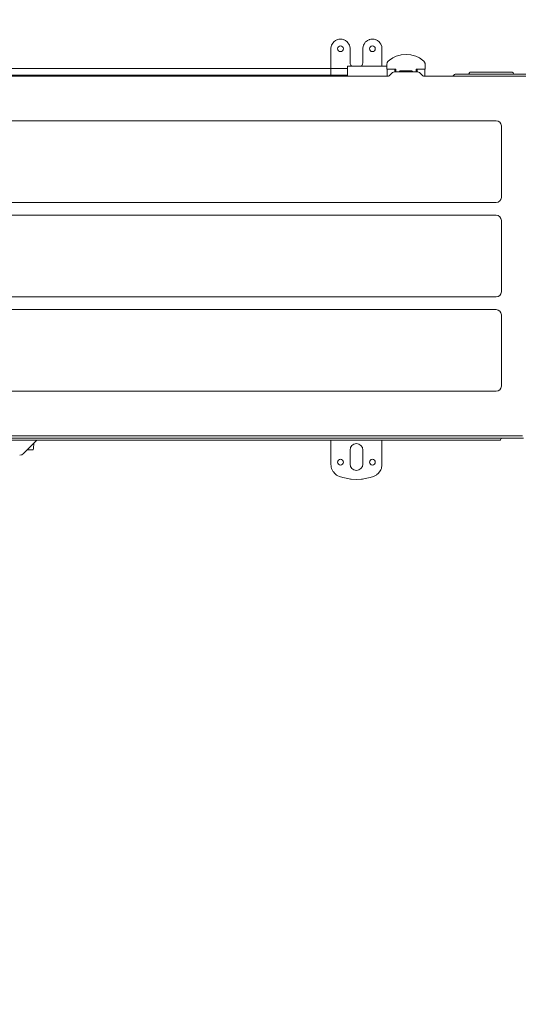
# Model space of a CAD drawing. Header units: millimetres. Extents: x -3034 to 546681, y -100001 to 133386.
# Tile 54 of 124: x 79268 to 79659, y -14733 to -13961. Entities that reach past the tile are written whole.
import ezdxf

# ---------------------------------------------------------------- set-up
doc = ezdxf.new("R2010")
doc.units = ezdxf.units.MM
doc.linetypes.add('ACAD_ISO03W100', pattern=[150, 60, -90])
for name, color, linetype in [('___INST__AR_podstawy', 3, 'Continuous'), ('DETAIL', 5, 'Continuous'), ('ELEK CIENKIE', 80, 'Continuous'), ('ELEK ODGROMÓWKA', 214, 'Continuous')]:
    doc.layers.add(name, color=color, linetype=linetype)

# ---------------------------------------------------------------- blocks, each defined once
blk = doc.blocks.new('iglice')
at = {"layer": 'ELEK CIENKIE', "color": 232, "linetype": 'ACAD_ISO03W100', "ltscale": 3}
for centre in [(-36414.81, 17462.62), (-27813.9, 9135.33)]:
    blk.add_circle(centre, 7540, dxfattribs=at)
blk = doc.blocks.new('wentDACH')
at = {"layer": 'DETAIL', "color": 8, "linetype": 'Continuous', "lineweight": 9}
for p, q in [((-106519.46, 29423.07, 0.34), (-106519.09, 29423.31, 0.34)), ((-106519.09, 29423.31, 0.34), (-106518.11, 29423.8, 0.34)), ((-106518.11, 29423.8, 0.34), (-106517.88, 29423.89, 0.34)), ((-106517.88, 29423.89, 0.34), (-106517.45, 29424.04, 0.34)), ((-106517.45, 29424.04, 0.34), (-106516.58, 29424.25, 0.34)), ((-106516.58, 29424.25, 0.34), (-106513.89, 29424.25, 0.34)), ((-106513.89, 29424.25, 0.34), (-106513.03, 29424.04, 0.34)), ((-106513.03, 29424.04, 0.34), (-106512.59, 29423.89, 0.34)), ((-106512.59, 29423.89, 0.34), (-106512.37, 29423.8, 0.34)), ((-106512.37, 29423.8, 0.34), (-106511.38, 29423.3, 0.34)), ((-106511.38, 29423.3, 0.34), (-106511.02, 29423.07, 0.34)), ((-106494.46, 29423.07, 0.34), (-106494.09, 29423.31, 0.34)), ((-106494.09, 29423.31, 0.34), (-106493.11, 29423.8, 0.34)), ((-106493.11, 29423.8, 0.34), (-106492.88, 29423.89, 0.34)), ((-106492.88, 29423.89, 0.34), (-106492.45, 29424.04, 0.34)), ((-106492.45, 29424.04, 0.34), (-106491.58, 29424.25, 0.34)), ((-106491.58, 29424.25, 0.34), (-106488.89, 29424.25, 0.34)), ((-106488.89, 29424.25, 0.34), (-106488.03, 29424.04, 0.34)), ((-106488.03, 29424.04, 0.34), (-106487.59, 29423.89, 0.34)), ((-106487.59, 29423.89, 0.34), (-106487.37, 29423.8, 0.34)), ((-106487.37, 29423.8, 0.34), (-106486.38, 29423.3, 0.34)), ((-106486.38, 29423.3, 0.34), (-106486.02, 29423.07, 0.34)), ((-106522.74, 29416.87, 0.34), (-106522.72, 29417.43, 0.34)), ((-106522.74, 29416.87, 0.34), (-106522.74, 29396.12, 0.34)), ((-106522.72, 29417.43, 0.34), (-106522.5, 29418.74, 0.34)), ((-106522.5, 29418.74, 0.34), (-106522.22, 29419.61, 0.34)), ((-106522.22, 29419.61, 0.34), (-106522.17, 29419.75, 0.34)), ((-106522.17, 29419.75, 0.34), (-106521.81, 29420.5, 0.34)), ((-106521.81, 29420.5, 0.34), (-106520.54, 29422.18, 0.34)), ((-106520.54, 29422.18, 0.34), (-106520.18, 29422.51, 0.34)), ((-106520.18, 29422.51, 0.34), (-106519.46, 29423.07, 0.34)), ((-106511.02, 29423.07, 0.34), (-106510.29, 29422.51, 0.34)), ((-106510.29, 29422.51, 0.34), (-106509.93, 29422.17, 0.34)), ((-106509.93, 29422.17, 0.34), (-106509.38, 29421.55, 0.34)), ((-106509.38, 29421.55, 0.34), (-106509.37, 29421.53, 0.34)), ((-106509.37, 29421.53, 0.34), (-106508.67, 29420.49, 0.34)), ((-106508.67, 29420.49, 0.34), (-106508.31, 29419.74, 0.34)), ((-106508.31, 29419.74, 0.34), (-106508.26, 29419.61, 0.34)), ((-106508.26, 29419.61, 0.34), (-106507.98, 29418.73, 0.34)), ((-106507.98, 29418.73, 0.34), (-106507.76, 29417.43, 0.34)), ((-106507.76, 29417.43, 0.34), (-106507.74, 29416.87, 0.34)), ((-106507.74, 29416.87, 0.34), (-106507.74, 29406.37, 0.34)), ((-106497.74, 29416.87, 0.34), (-106497.72, 29417.43, 0.34)), ((-106497.74, 29406.37, 0.34), (-106497.74, 29416.87, 0.34)), ((-106497.72, 29417.43, 0.34), (-106497.5, 29418.74, 0.34)), ((-106497.5, 29418.74, 0.34), (-106497.22, 29419.61, 0.34)), ((-106497.22, 29419.61, 0.34), (-106497.17, 29419.75, 0.34)), ((-106497.17, 29419.75, 0.34), (-106496.81, 29420.5, 0.34)), ((-106496.81, 29420.5, 0.34), (-106495.54, 29422.18, 0.34)), ((-106495.54, 29422.18, 0.34), (-106495.18, 29422.51, 0.34)), ((-106495.18, 29422.51, 0.34), (-106494.46, 29423.07, 0.34)), ((-106486.02, 29423.07, 0.34), (-106485.29, 29422.51, 0.34)), ((-106485.29, 29422.51, 0.34), (-106484.93, 29422.17, 0.34)), ((-106484.93, 29422.17, 0.34), (-106484.38, 29421.55, 0.34)), ((-106484.38, 29421.55, 0.34), (-106484.37, 29421.53, 0.34)), ((-106484.37, 29421.53, 0.34), (-106483.67, 29420.49, 0.34)), ((-106483.67, 29420.49, 0.34), (-106483.31, 29419.74, 0.34)), ((-106483.31, 29419.74, 0.34), (-106483.26, 29419.61, 0.34)), ((-106483.26, 29419.61, 0.34), (-106482.98, 29418.73, 0.34)), ((-106482.98, 29418.73, 0.34), (-106482.76, 29417.43, 0.34)), ((-106482.76, 29417.43, 0.34), (-106482.74, 29416.87, 0.34)), ((-106482.74, 29416.87, 0.34), (-106482.74, 29403.27, 0.34)), ((-106476.95, 29407.92, 0.34), (-106477.87, 29407.13, 0.34)), ((-106474.38, 29409.67, 0.34), (-106476.95, 29407.91, 0.34)), ((-106474.38, 29409.67, 0.34), (-106476.95, 29407.92, 0.34)), ((-106471.56, 29411.03, 0.34), (-106474.38, 29409.67, 0.34)), ((-106468.59, 29411.95, 0.34), (-106471.56, 29411.03, 0.34)), ((-106467.82, 29412.11, 0.34), (-106468.59, 29411.95, 0.34)), ((-106467.8, 29412.11, 0.34), (-106467.82, 29412.11, 0.34)), ((-106463.94, 29412.47, 0.34), (-106467.8, 29412.11, 0.34)), ((-106463.94, 29412.47, 0.34), (-106460.08, 29412.11, 0.34)), ((-106460.06, 29412.11, 0.34), (-106460.08, 29412.11, 0.34)), ((-106459.29, 29411.95, 0.34), (-106460.06, 29412.11, 0.34)), ((-106456.32, 29411.03, 0.34), (-106459.29, 29411.95, 0.34)), ((-106453.5, 29409.67, 0.34), (-106456.32, 29411.03, 0.34)), ((-106453.5, 29409.67, 0.34), (-106450.93, 29407.92, 0.34)), ((-106450.93, 29407.91, 0.34), (-106453.5, 29409.67, 0.34)), ((-106450.93, 29407.92, 0.34), (-106450.01, 29407.13, 0.34)), ((-107191.14, 29401.27, 0.34), (-106509.64, 29401.27, 0.34)), ((-106509.64, 29403.27, 0.34), (-106509.64, 29395.37, 0.34)), ((-106478.9, 29403.27, 0.34), (-106509.64, 29403.27, 0.34)), ((-106507.74, 29406.37, 0.34), (-106507.66, 29405.5, 0.34)), ((-106507.66, 29405.5, 0.34), (-106507.57, 29405.09, 0.34)), ((-106507.57, 29405.09, 0.34), (-106507.36, 29404.46, 0.34)), ((-106507.36, 29404.46, 0.34), (-106507.09, 29403.9, 0.34)), ((-106507.07, 29403.87, 0.34), (-106506.65, 29403.27, 0.34)), ((-106498.83, 29403.27, 0.34), (-106498.41, 29403.87, 0.34)), ((-106498.41, 29403.87, 0.34), (-106498.4, 29403.9, 0.34)), ((-106498.4, 29403.9, 0.34), (-106498.12, 29404.45, 0.34)), ((-106498.12, 29404.45, 0.34), (-106497.91, 29405.09, 0.34)), ((-106497.91, 29405.09, 0.34), (-106497.82, 29405.5, 0.34)), ((-106497.82, 29405.5, 0.34), (-106497.74, 29406.37, 0.34)), ((-106478.87, 29404.95, 0.34), (-106478.94, 29400.87, 0.34)), ((-106471.84, 29400.87, 0.34), (-106478.94, 29400.87, 0.34)), ((-106478.8, 29405.57, 0.34), (-106478.87, 29404.95, 0.34)), ((-106478.81, 29395.37, 0.34), (-106478.73, 29400.28, 0.34)), ((-106478.71, 29405.88, 0.34), (-106478.8, 29405.57, 0.34)), ((-106478.71, 29400.41, 0.34), (-106478.73, 29400.28, 0.34)), ((-106478.6, 29406.15, 0.34), (-106478.71, 29405.88, 0.34)), ((-106478.69, 29400.46, 0.34), (-106478.71, 29400.41, 0.34)), ((-106478.69, 29400.77, 0.34), (-106478.69, 29400.47, 0.34)), ((-106478.69, 29400.77, 0.34), (-106472.25, 29400.77, 0.34)), ((-106478.64, 29400.55, 0.34), (-106478.69, 29400.46, 0.34)), ((-106478.58, 29400.63, 0.34), (-106478.64, 29400.55, 0.34)), ((-106478.24, 29406.74, 0.34), (-106478.6, 29406.15, 0.34)), ((-106478.5, 29400.69, 0.34), (-106478.58, 29400.63, 0.34)), ((-106478.41, 29400.73, 0.34), (-106478.5, 29400.69, 0.34)), ((-106478.36, 29400.75, 0.34), (-106478.41, 29400.73, 0.34)), ((-106478.23, 29400.77, 0.34), (-106478.36, 29400.75, 0.34)), ((-106477.87, 29407.13, 0.34), (-106478.24, 29406.74, 0.34)), ((-106473.11, 29400.75, 0.34), (-106473.25, 29400.77, 0.34)), ((-106473.07, 29400.74, 0.34), (-106473.11, 29400.75, 0.34)), ((-106472.98, 29400.69, 0.34), (-106473.07, 29400.74, 0.34)), ((-106472.9, 29400.63, 0.34), (-106472.98, 29400.69, 0.34)), ((-106472.83, 29400.55, 0.34), (-106472.9, 29400.63, 0.34)), ((-106472.79, 29400.47, 0.34), (-106472.83, 29400.55, 0.34)), ((-106472.77, 29400.42, 0.34), (-106472.79, 29400.47, 0.34)), ((-106472.75, 29400.29, 0.34), (-106472.77, 29400.42, 0.34)), ((-106472.75, 29400.29, 0.34), (-106472.7, 29398.83, 0.34)), ((-106472.25, 29400.77, 0.34), (-106471.84, 29400.77, 0.34)), ((-106471.84, 29400.87, 0.34), (-106471.81, 29398.87, 0.34)), ((-106456.08, 29398.87, 0.34), (-106456.04, 29400.87, 0.34)), ((-106448.94, 29400.87, 0.34), (-106456.04, 29400.87, 0.34)), ((-106455.64, 29400.77, 0.34), (-106456.04, 29400.77, 0.34)), ((-106455.64, 29400.77, 0.34), (-106449.19, 29400.77, 0.34)), ((-106455.14, 29400.29, 0.34), (-106455.18, 29398.87, 0.34)), ((-106455.11, 29400.43, 0.34), (-106455.14, 29400.29, 0.34)), ((-106455.1, 29400.46, 0.34), (-106455.11, 29400.43, 0.34)), ((-106455.09, 29400.47, 0.34), (-106455.1, 29400.46, 0.34)), ((-106455.04, 29400.56, 0.34), (-106455.09, 29400.47, 0.34)), ((-106454.99, 29400.62, 0.34), (-106455.04, 29400.56, 0.34)), ((-106454.91, 29400.69, 0.34), (-106454.99, 29400.62, 0.34)), ((-106454.83, 29400.73, 0.34), (-106454.91, 29400.69, 0.34)), ((-106454.78, 29400.75, 0.34), (-106454.83, 29400.73, 0.34)), ((-106454.64, 29400.77, 0.34), (-106454.78, 29400.75, 0.34)), ((-106449.98, 29407.11, 0.34), (-106450.01, 29407.13, 0.34)), ((-106449.79, 29406.92, 0.34), (-106449.98, 29407.11, 0.34)), ((-106449.59, 29406.68, 0.34), (-106449.79, 29406.92, 0.34)), ((-106449.52, 29400.75, 0.34), (-106449.65, 29400.77, 0.34)), ((-106449.42, 29406.42, 0.34), (-106449.59, 29406.68, 0.34)), ((-106449.47, 29400.73, 0.34), (-106449.52, 29400.75, 0.34)), ((-106449.38, 29400.69, 0.34), (-106449.47, 29400.73, 0.34)), ((-106449.37, 29406.33, 0.34), (-106449.42, 29406.42, 0.34)), ((-106449.3, 29400.63, 0.34), (-106449.38, 29400.69, 0.34)), ((-106449.37, 29406.33, 0.34), (-106449.28, 29406.15, 0.34)), ((-106449.24, 29400.55, 0.34), (-106449.3, 29400.63, 0.34)), ((-106449.17, 29405.86, 0.34), (-106449.28, 29406.15, 0.34)), ((-106449.19, 29400.46, 0.34), (-106449.24, 29400.55, 0.34)), ((-106449.2, 29400.47, 0.34), (-106449.19, 29400.77, 0.34)), ((-106449.18, 29400.41, 0.34), (-106449.19, 29400.46, 0.34)), ((-106449.15, 29400.28, 0.34), (-106449.18, 29400.41, 0.34)), ((-106449.09, 29405.57, 0.34), (-106449.17, 29405.86, 0.34)), ((-106449.15, 29400.28, 0.34), (-106449.07, 29395.37, 0.34)), ((-106449.05, 29405.4, 0.34), (-106449.09, 29405.57, 0.34)), ((-106449.03, 29405.26, 0.34), (-106449.05, 29405.4, 0.34)), ((-106449.01, 29404.95, 0.34), (-106449.03, 29405.26, 0.34)), ((-106448.94, 29400.87, 0.34), (-106449.01, 29404.95, 0.34)), ((-107285.74, 29395.37, 0.34), (-106477.63, 29395.37, 0.34)), ((-107185.14, 29396.12, 0.34), (-106509.64, 29396.12, 0.34)), ((-106477.07, 29395.6, 0.34), (-106477.63, 29395.37, 0.34)), ((-106477.05, 29395.62, 0.34), (-106477.07, 29395.6, 0.34)), ((-106475.06, 29397.7, 0.34), (-106477.05, 29395.62, 0.34)), ((-106475, 29397.76, 0.34), (-106475.06, 29397.7, 0.34)), ((-106474.48, 29398.19, 0.34), (-106475, 29397.76, 0.34)), ((-106473.81, 29398.56, 0.34), (-106474.48, 29398.19, 0.34)), ((-106473.77, 29398.58, 0.34), (-106473.81, 29398.56, 0.34)), ((-106473.08, 29398.79, 0.34), (-106473.77, 29398.58, 0.34)), ((-106472.32, 29398.87, 0.34), (-106473.08, 29398.79, 0.34)), ((-106455.56, 29398.87, 0.34), (-106472.32, 29398.87, 0.34)), ((-106469.2, 29399.02, 0.34), (-106469.32, 29398.87, 0.34)), ((-106469.12, 29399.1, 0.34), (-106469.2, 29399.02, 0.34)), ((-106468.82, 29399.34, 0.34), (-106469.12, 29399.1, 0.34)), ((-106469.12, 29399.1, 0.34), (-106468.83, 29399.33, 0.34)), ((-106468.83, 29399.33, 0.34), (-106468.81, 29399.35, 0.34)), ((-106468.61, 29399.46, 0.34), (-106468.82, 29399.34, 0.34)), ((-106468.81, 29399.35, 0.34), (-106468.61, 29399.46, 0.34)), ((-106468.48, 29399.52, 0.34), (-106468.61, 29399.46, 0.34)), ((-106468.3, 29399.59, 0.34), (-106468.48, 29399.52, 0.34)), ((-106467.91, 29399.66, 0.34), (-106468.3, 29399.59, 0.34)), ((-106467.72, 29399.67, 0.34), (-106467.91, 29399.66, 0.34)), ((-106467.72, 29399.67, 0.34), (-106460.18, 29399.67, 0.34)), ((-106459.63, 29399.59, 0.34), (-106460.18, 29399.67, 0.34)), ((-106459.61, 29399.59, 0.34), (-106459.63, 29399.59, 0.34)), ((-106459.42, 29399.52, 0.34), (-106459.61, 29399.59, 0.34)), ((-106458.97, 29399.27, 0.34), (-106459.42, 29399.52, 0.34)), ((-106458.78, 29399.1, 0.34), (-106458.97, 29399.27, 0.34)), ((-106458.59, 29398.87, 0.34), (-106458.78, 29399.1, 0.34)), ((-106454.8, 29398.79, 0.34), (-106455.56, 29398.87, 0.34)), ((-106455.18, 29398.87, 0.34), (-106455.19, 29398.83, 0.34)), ((-106454.11, 29398.58, 0.34), (-106454.8, 29398.79, 0.34)), ((-106454.07, 29398.56, 0.34), (-106454.11, 29398.58, 0.34)), ((-106453.4, 29398.19, 0.34), (-106454.07, 29398.56, 0.34)), ((-106452.88, 29397.76, 0.34), (-106453.4, 29398.19, 0.34)), ((-106452.82, 29397.7, 0.34), (-106452.88, 29397.76, 0.34)), ((-106450.83, 29395.62, 0.34), (-106452.82, 29397.7, 0.34)), ((-106450.83, 29395.62, 0.34), (-106450.81, 29395.6, 0.34)), ((-106450.25, 29395.37, 0.34), (-106450.81, 29395.6, 0.34)), ((-106450.25, 29395.37, 0.34), (-106364.74, 29395.37, 0.34)), ((-106427.18, 29395.37, 0.34), (-106426.97, 29395.72, 0.34)), ((-106426.46, 29395.42, 0.34), (-106426.37, 29395.37, 0.34)), ((-106364.54, 29396.97, 0.34), (-106424.81, 29396.97, 0.34)), ((-106415.17, 29396.97, 0.34), (-106415.05, 29396.99, 0.34)), ((-106414.92, 29397.04, 0.34), (-106415.05, 29396.99, 0.34)), ((-106414.82, 29397.12, 0.34), (-106414.92, 29397.04, 0.34)), ((-106414.74, 29397.22, 0.34), (-106414.82, 29397.12, 0.34)), ((-106414.74, 29397.22, 0.34), (-106414.31, 29397.97, 0.34)), ((-106414.25, 29398.06, 0.34), (-106414.31, 29397.97, 0.34)), ((-106414.31, 29397.97, 0.34), (-106414.3, 29397.98, 0.34)), ((-106414.16, 29398.16, 0.34), (-106414.25, 29398.06, 0.34)), ((-106414.15, 29398.17, 0.34), (-106414.16, 29398.16, 0.34)), ((-106414.06, 29398.26, 0.34), (-106414.15, 29398.17, 0.34)), ((-106413.94, 29398.34, 0.34), (-106414.06, 29398.26, 0.34)), ((-106413.82, 29398.4, 0.34), (-106413.94, 29398.34, 0.34)), ((-106413.7, 29398.44, 0.34), (-106413.82, 29398.4, 0.34)), ((-106413.68, 29398.44, 0.34), (-106413.7, 29398.44, 0.34)), ((-106413.55, 29398.46, 0.34), (-106413.68, 29398.44, 0.34)), ((-106413.44, 29398.47, 0.34), (-106413.55, 29398.46, 0.34)), ((-106413.44, 29398.47, 0.34), (-106380.98, 29398.47, 0.34)), ((-106380.98, 29398.47, 0.34), (-106380.95, 29398.47, 0.34)), ((-106380.95, 29398.47, 0.34), (-106380.81, 29398.45, 0.34)), ((-106380.81, 29398.45, 0.34), (-106380.73, 29398.44, 0.34)), ((-106380.73, 29398.44, 0.34), (-106380.68, 29398.42, 0.34)), ((-106380.68, 29398.42, 0.34), (-106380.55, 29398.37, 0.34)), ((-106380.55, 29398.37, 0.34), (-106380.48, 29398.34, 0.34)), ((-106380.48, 29398.34, 0.34), (-106380.42, 29398.3, 0.34)), ((-106380.42, 29398.3, 0.34), (-106380.31, 29398.21, 0.34)), ((-106380.31, 29398.21, 0.34), (-106380.27, 29398.17, 0.34)), ((-106380.27, 29398.17, 0.34), (-106380.22, 29398.11, 0.34)), ((-106380.22, 29398.11, 0.34), (-106380.14, 29398, 0.34)), ((-106380.14, 29398, 0.34), (-106380.12, 29397.97, 0.34)), ((-106379.69, 29397.22, 0.34), (-106380.12, 29397.97, 0.34)), ((-106379.69, 29397.22, 0.34), (-106379.61, 29397.12, 0.34)), ((-106379.61, 29397.12, 0.34), (-106379.5, 29397.04, 0.34)), ((-106379.5, 29397.04, 0.34), (-106379.38, 29396.99, 0.34)), ((-106379.38, 29396.99, 0.34), (-106379.25, 29396.97, 0.34)), ((-106393.24, 29360.37, 0.34), (-107257.24, 29360.37, 0.34)), ((-106389.24, 29356.37, 0.34), (-106389.24, 29300.37, 0.34)), ((-106393.24, 29296.37, 0.34), (-107257.24, 29296.37, 0.34)), ((-106393.24, 29286.37, 0.34), (-107257.24, 29286.37, 0.34)), ((-106389.24, 29282.37, 0.34), (-106389.24, 29226.37, 0.34)), ((-106393.24, 29222.37, 0.34), (-107257.24, 29222.37, 0.34)), ((-106393.24, 29212.37, 0.34), (-107257.24, 29212.37, 0.34)), ((-106389.24, 29152.37, 0.34), (-106389.24, 29208.37, 0.34)), ((-106393.24, 29148.37, 0.34), (-107257.24, 29148.37, 0.34)), ((-106371.85, 29111.57, 0.34), (-107278.14, 29111.57, 0.34)), ((-107277.74, 29113.37, 0.34), (-106372.74, 29113.37, 0.34)), ((-106390.68, 29110.07, 0.34), (-107259.31, 29110.07, 0.34)), ((-106753.07, 29110.07, 0.34), (-106763.55, 29099.58, 0.34)), ((-106754.21, 29108.92, 0.34), (-106759.73, 29103.41, 0.34)), ((-106755.39, 29107.74, 0.34), (-106755.57, 29103.53, 0.34)), ((-106522.74, 29110.07, 0.34), (-106522.74, 29091.09, 0.34)), ((-106482.74, 29091.09, 0.34), (-106482.74, 29110.07, 0.34)), ((-106389.99, 29110.47, 0.34), (-106389.44, 29111.42, 0.34)), ((-106389.43, 29111.36, 0.34), (-106389.78, 29110.82, 0.34)), ((-106389.42, 29111.38, 0.34), (-106389.46, 29111.38, 0.34)), ((-106389.42, 29111.38, 0.34), (-106389.43, 29111.36, 0.34)), ((-106389.37, 29111.46, 0.34), (-106389.42, 29111.38, 0.34)), ((-106389.19, 29111.56, 0.34), (-106389.37, 29111.46, 0.34)), ((-106389.22, 29111.57, 0.34), (-106389.19, 29111.56, 0.34)), ((-106763.55, 29099.58, 0.34), (-106764.9, 29098.69, 0.34)), ((-106764.9, 29098.69, 0.34), (-106763.55, 29099.58, 0.34)), ((-106756.6, 29102.55, 0.34), (-106760.59, 29102.55, 0.34)), ((-106756.56, 29102.55, 0.34), (-106756.6, 29102.55, 0.34)), ((-106756.19, 29102.64, 0.34), (-106756.56, 29102.55, 0.34)), ((-106755.86, 29102.86, 0.34), (-106756.19, 29102.64, 0.34)), ((-106755.65, 29103.19, 0.34), (-106755.86, 29102.86, 0.34)), ((-106755.57, 29103.53, 0.34), (-106755.65, 29103.19, 0.34)), ((-106507.74, 29102.37, 0.34), (-106507.74, 29091.37, 0.34)), ((-106497.74, 29091.37, 0.34), (-106497.74, 29102.37, 0.34)), ((-106766.48, 29098.37, 0.34), (-106764.9, 29098.69, 0.34)), ((-106522.74, 29091.09, 0.34), (-106522.67, 29089.86, 0.34)), ((-106522.67, 29089.86, 0.34), (-106522.44, 29088.65, 0.34)), ((-106522.44, 29088.65, 0.34), (-106522.27, 29088.06, 0.34)), ((-106522.27, 29088.06, 0.34), (-106522.25, 29088, 0.34)), ((-106522.25, 29088, 0.34), (-106521.83, 29086.91, 0.34)), ((-106521.83, 29086.91, 0.34), (-106520.91, 29085.32, 0.34)), ((-106520.91, 29085.32, 0.34), (-106520.83, 29085.21, 0.34)), ((-106520.83, 29085.21, 0.34), (-106519.71, 29083.92, 0.34)), ((-106519.71, 29083.92, 0.34), (-106518.78, 29083.11, 0.34)), ((-106486.71, 29083.11, 0.34), (-106485.78, 29083.91, 0.34)), ((-106485.78, 29083.91, 0.34), (-106484.65, 29085.21, 0.34)), ((-106484.65, 29085.21, 0.34), (-106484.58, 29085.31, 0.34)), ((-106484.58, 29085.31, 0.34), (-106483.66, 29086.9, 0.34)), ((-106483.66, 29086.9, 0.34), (-106483.23, 29088, 0.34)), ((-106483.23, 29088, 0.34), (-106483.21, 29088.05, 0.34)), ((-106483.21, 29088.05, 0.34), (-106483.04, 29088.64, 0.34)), ((-106483.04, 29088.64, 0.34), (-106482.82, 29089.85, 0.34)), ((-106482.82, 29089.85, 0.34), (-106482.74, 29091.09, 0.34)), ((-106518.78, 29083.11, 0.34), (-106518.62, 29082.99, 0.34)), ((-106518.62, 29082.99, 0.34), (-106518.27, 29082.76, 0.34)), ((-106518.27, 29082.76, 0.34), (-106517.21, 29082.14, 0.34)), ((-106517.21, 29082.14, 0.34), (-106516.07, 29081.66, 0.34)), ((-106516.07, 29081.66, 0.34), (-106513.49, 29080.84, 0.34)), ((-106513.49, 29080.84, 0.34), (-106510.84, 29080.2, 0.34)), ((-106510.84, 29080.2, 0.34), (-106509.5, 29079.95, 0.34)), ((-106509.5, 29079.95, 0.34), (-106507.38, 29079.64, 0.34)), ((-106507.38, 29079.64, 0.34), (-106506.8, 29079.58, 0.34)), ((-106506.8, 29079.58, 0.34), (-106502.73, 29079.37, 0.34)), ((-106502.73, 29079.37, 0.34), (-106498.67, 29079.58, 0.34)), ((-106498.67, 29079.58, 0.34), (-106498.1, 29079.64, 0.34)), ((-106498.1, 29079.64, 0.34), (-106495.98, 29079.94, 0.34)), ((-106495.98, 29079.94, 0.34), (-106494.65, 29080.2, 0.34)), ((-106494.65, 29080.2, 0.34), (-106492.01, 29080.84, 0.34)), ((-106492.01, 29080.84, 0.34), (-106489.41, 29081.66, 0.34)), ((-106489.41, 29081.66, 0.34), (-106488.28, 29082.14, 0.34)), ((-106488.28, 29082.14, 0.34), (-106487.22, 29082.75, 0.34)), ((-106487.22, 29082.75, 0.34), (-106486.86, 29082.99, 0.34)), ((-106486.86, 29082.99, 0.34), (-106486.71, 29083.11, 0.34))]:
    blk.add_line(p, q, dxfattribs=at)
for centre in [(-106515.24, 29416.87, 0.34), (-106490.24, 29416.87, 0.34), (-106515.24, 29092.87, 0.34), (-106490.24, 29092.87, 0.34)]:
    blk.add_circle(centre, 2.25, dxfattribs=at)
for centre, radius, start, end in [((-106424.81, 29394.47, 0.34), 2.5, 90, 150), ((-106393.24, 29356.37, 0.34), 4, 0, 90), ((-106393.24, 29300.37, 0.34), 4, 270, 0), ((-106393.24, 29282.37, 0.34), 4, 0, 90), ((-106393.24, 29226.37, 0.34), 4, 270, 0), ((-106393.24, 29208.37, 0.34), 4, 0, 90), ((-106393.24, 29152.37, 0.34), 4, 270, 0), ((-106502.74, 29102.37, 0.34), 5, 0, 180), ((-106390.68, 29110.87, 0.34), 0.8, 270, 330), ((-106389.18, 29111.27, 0.34), 0.3, 90, 150), ((-106502.74, 29091.37, 0.34), 5, 180, 0)]:
    blk.add_arc(centre, radius, start, end, dxfattribs=at)

msp = doc.modelspace()

# ---------------------------------------------------------------- block references
at = {"layer": '___INST__AR_podstawy', "color": 210, "lineweight": 40}
msp.add_blockref('wentDACH', (186034.592, -43400.942), dxfattribs=at)
at = {"layer": 'ELEK ODGROMÓWKA'}
msp.add_blockref('iglice', (111335.99, -24243.943), dxfattribs=at)

doc.saveas('drawing.dxf')
